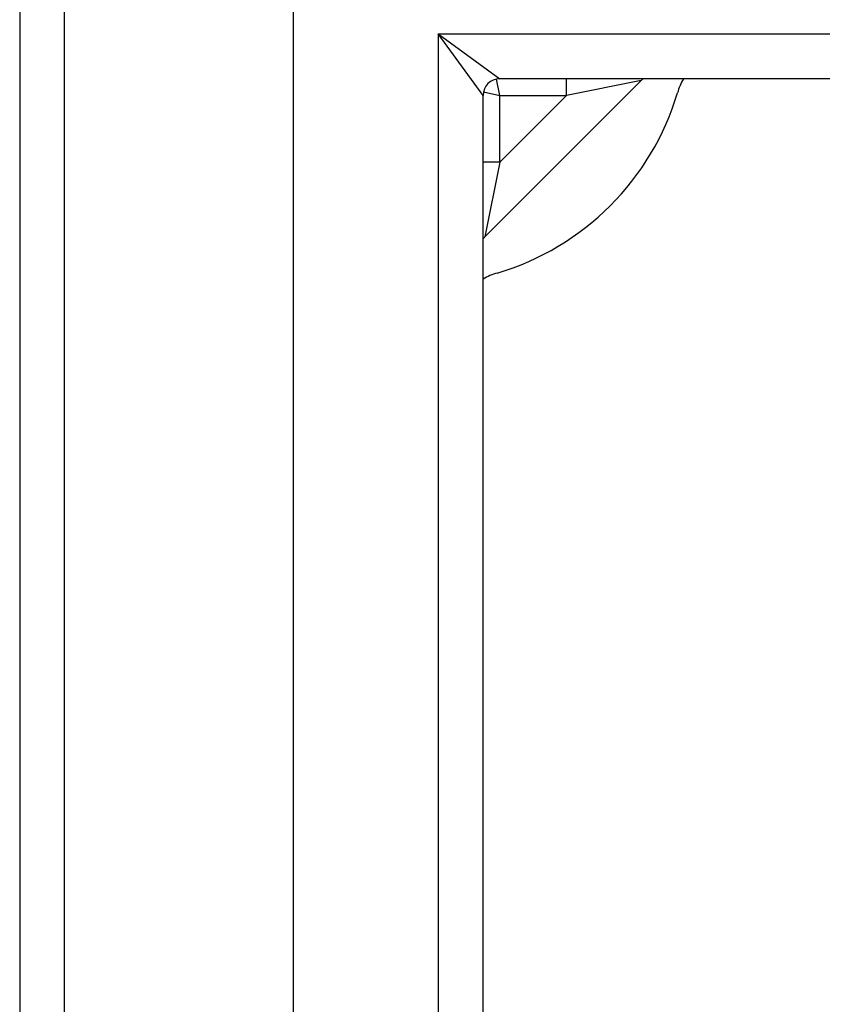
# Model space of a CAD drawing. Header units: inches. Extents: x 11 to 168, y 11 to 114.
# Tile 17 of 62: x 76.14 to 77.64, y 70.53 to 72.37. Entities that reach past the tile are written whole.
import ezdxf

# ---------------------------------------------------------------- set-up
doc = ezdxf.new("R2010")
doc.units = ezdxf.units.IN
doc.header["$MEASUREMENT"] = 0
doc.layers.add('Visible Edges(ANSI)', color=7, linetype='Continuous', lineweight=25)
doc.layers.add('Visible Tangent Edges(ANSI)', color=7, linetype='Continuous', lineweight=25)

msp = doc.modelspace()

# ---------------------------------------------------------------- linework, layer by layer
at = {"layer": 'Visible Edges(ANSI)'}
for p, q in [((76.1351, 73.0407), (76.1351, 53.2087)), ((76.6469, 53.8334), (76.6469, 72.4161)), ((99.238, 72.2586), (77.0322, 72.2586)), ((77.0046, 71.9633), (77.2965, 72.2552)), ((77.0012, 54.0219), (77.0012, 72.2276))]:
    msp.add_line(p, q, dxfattribs=at)
for centre, radius, start, end in [((77.0322, 72.2276), 0.031, 90, 180), ((77.3244, 72.2274), 0.0394, 127.5144, 135), ((77.4842, 72.1967), 0.125, 150.3391, 163.4531), ((76.8851, 72.3747), 0.5, 286.5469, 343.4531), ((77.0325, 71.9355), 0.0394, 135, 142.4856), ((77.0631, 71.7756), 0.125, 106.5469, 119.6609)]:
    msp.add_arc(centre, radius, start, end, dxfattribs=at)
at = {"layer": 'Visible Tangent Edges(ANSI)'}
for p, q in [((76.2191, 53.2087), (76.2191, 73.0407)), ((76.9172, 72.3426), (77.0322, 72.2586)), ((77.0012, 72.2276), (76.9172, 72.3426)), ((76.9172, 72.3426), (99.353, 72.3426)), ((76.9172, 72.3426), (76.9172, 53.9069)), ((77.0325, 72.2274), (77.026, 72.258)), ((77.1573, 72.2274), (77.1573, 72.2586)), ((77.2965, 72.2552), (77.1573, 72.2274)), ((77.0019, 72.2339), (77.0325, 72.2274)), ((77.0325, 72.2274), (77.1573, 72.2274)), ((77.0325, 72.1025), (77.0325, 72.2274)), ((77.1573, 72.2274), (77.0325, 72.1025)), ((77.0325, 72.1025), (77.0012, 72.1025)), ((77.0325, 72.1025), (77.0046, 71.9633))]:
    msp.add_line(p, q, dxfattribs=at)

doc.saveas('drawing.dxf')
